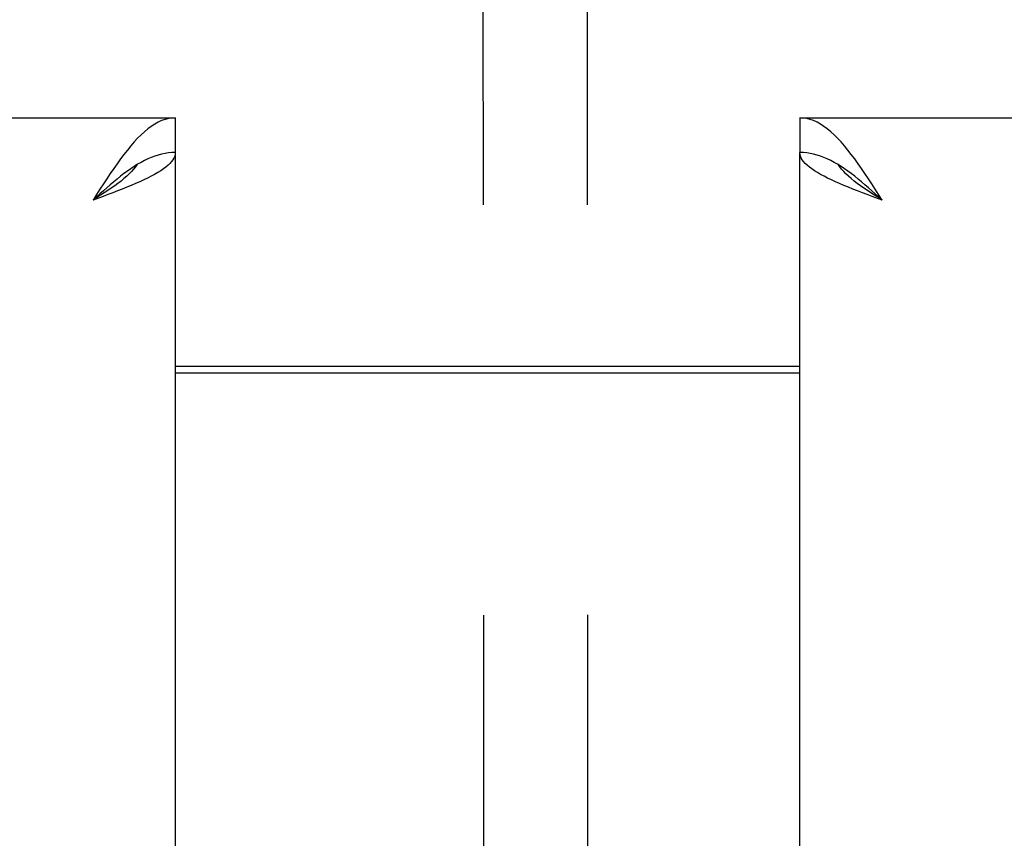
# Model space of a CAD drawing. Header units: inches. Extents: x 0 to 224, y 0 to 145.
# Tile 20 of 63: x 75.49 to 78.44, y 82.04 to 84.5. Entities that reach past the tile are written whole.
import ezdxf

# ---------------------------------------------------------------- set-up
doc = ezdxf.new("R2010")
doc.units = ezdxf.units.IN
doc.header["$LTSCALE"] = 12.302632
doc.header["$MEASUREMENT"] = 0
doc.linetypes.add('HIDDEN', pattern=[0.2, 0.1, -0.1])
doc.layers.get('0').update_dxf_attribs({"linetype": 'CONTINUOUS'})
doc.layers.add('DEFAULT_2', color=8, linetype='HIDDEN')

msp = doc.modelspace()

# ---------------------------------------------------------------- linework, layer by layer
at = {"color": 3, "linetype": 'Continuous'}
for p, q in [((45.0189, 84.2007), (75.9564, 84.2007)), ((77.8314, 84.2007), (108.7689, 84.2007)), ((75.9564, 84.0967), (75.9564, 21.8047)), ((77.8314, 21.8047), (77.8314, 84.0967)), ((75.7396, 83.9651), (75.7099, 83.9542)), ((75.9564, 83.4357), (77.8314, 83.4357))]:
    msp.add_line(p, q, dxfattribs=at)
at = {"color": 7, "linetype": 'Continuous'}
for p, q in [((75.9564, 84.2007), (75.9564, 84.0967)), ((77.8314, 84.2007), (77.8314, 84.0967)), ((75.8537, 84.0672), (75.8434, 84.0613)), ((77.9546, 84.0549), (77.9444, 84.0613)), ((75.9564, 83.4557), (77.8314, 83.4557))]:
    msp.add_line(p, q, dxfattribs=at)
at = {"color": 3, "linetype": 'Continuous'}
for points in [[(75.9564, 84.2007), (75.9461, 84.2001), (75.9358, 84.1986), (75.9256, 84.1959), (75.9153, 84.1923), (75.905, 84.1876), (75.8948, 84.1819), (75.8845, 84.1752), (75.8742, 84.1676), (75.8639, 84.1591), (75.8537, 84.1497), (75.8434, 84.1395), (75.8331, 84.1285), (75.8229, 84.1167), (75.8126, 84.1042)], [(77.9854, 84.0911), (77.9752, 84.1042), (77.9649, 84.1167), (77.9546, 84.1285), (77.9444, 84.1395), (77.9341, 84.1497), (77.9238, 84.1591), (77.9135, 84.1676), (77.9033, 84.1752), (77.893, 84.1819), (77.8827, 84.1876), (77.8725, 84.1923), (77.8622, 84.1959), (77.8519, 84.1986), (77.8416, 84.2001), (77.8314, 84.2007)], [(75.8126, 84.1042), (75.8023, 84.0911), (75.792, 84.0774), (75.7818, 84.0632), (75.7715, 84.0485), (75.7612, 84.0334), (75.751, 84.018), (75.7407, 84.0023), (75.7304, 83.9863), (75.7201, 83.9703), (75.7099, 83.9542)], [(75.9564, 84.0967), (75.9559, 84.0912), (75.9546, 84.0857), (75.9523, 84.0802), (75.9492, 84.0747), (75.9452, 84.0693), (75.9404, 84.0638), (75.9347, 84.0583), (75.9281, 84.0528), (75.9208, 84.0473), (75.9128, 84.0419), (75.9039, 84.0364), (75.8944, 84.0309), (75.8842, 84.0254), (75.8733, 84.0199), (75.8619, 84.0145)], [(77.9379, 84.009), (77.9259, 84.0145), (77.9144, 84.0199), (77.9036, 84.0254), (77.8934, 84.0309), (77.8838, 84.0364), (77.875, 84.0419), (77.8669, 84.0473), (77.8596, 84.0528), (77.8531, 84.0583), (77.8474, 84.0638), (77.8425, 84.0693), (77.8385, 84.0747), (77.8354, 84.0802), (77.8332, 84.0857), (77.8318, 84.0912), (77.8314, 84.0967)], [(78.0779, 83.9542), (78.0676, 83.9703), (78.0573, 83.9863), (78.0471, 84.0023), (78.0368, 84.018), (78.0265, 84.0334), (78.0163, 84.0485), (78.006, 84.0632), (77.9957, 84.0774), (77.9854, 84.0911)], [(75.8619, 84.0145), (75.8499, 84.009), (75.8374, 84.0035), (75.8244, 83.998), (75.811, 83.9925), (75.7973, 83.987), (75.7832, 83.9816), (75.7689, 83.9761), (75.7543, 83.9706), (75.7396, 83.9651)], [(78.0779, 83.9542), (78.0482, 83.9651), (78.0334, 83.9706), (78.0189, 83.9761), (78.0045, 83.9816), (77.9905, 83.987), (77.9767, 83.9925), (77.9633, 83.998), (77.9504, 84.0035), (77.9379, 84.009)]]:
    msp.add_lwpolyline(points, dxfattribs=at)
at = {"color": 7, "linetype": 'Continuous'}
for points in [[(75.9564, 84.0967), (75.9461, 84.0964), (75.9358, 84.0954), (75.9256, 84.0939), (75.9153, 84.0918), (75.905, 84.0891), (75.8948, 84.0858), (75.8845, 84.082), (75.8742, 84.0776), (75.8639, 84.0726), (75.8537, 84.0672)], [(77.9444, 84.0613), (77.9341, 84.0672), (77.9238, 84.0726), (77.9135, 84.0776), (77.9033, 84.082), (77.893, 84.0858), (77.8827, 84.0891), (77.8725, 84.0918), (77.8622, 84.0939), (77.8519, 84.0954), (77.8416, 84.0964), (77.8314, 84.0967)], [(75.8434, 84.0613), (75.8331, 84.0549), (75.8229, 84.0481), (75.8126, 84.0409), (75.8023, 84.0333), (75.792, 84.0254), (75.7818, 84.0172), (75.7715, 84.0087), (75.7612, 84), (75.751, 83.991), (75.7407, 83.982), (75.7304, 83.9728), (75.7201, 83.9635), (75.7099, 83.9542)], [(75.8405, 84.0595), (75.8368, 84.0539), (75.8314, 84.0468), (75.8252, 84.0397), (75.8182, 84.0325), (75.8106, 84.0254), (75.8024, 84.0183), (75.7936, 84.0112), (75.7843, 84.004), (75.7746, 83.9969), (75.7644, 83.9898), (75.7539, 83.9827), (75.7431, 83.9755), (75.7322, 83.9684), (75.7211, 83.9613), (75.7099, 83.9542)], [(78.0779, 83.9542), (78.0667, 83.9613), (78.0556, 83.9684), (78.0446, 83.9755), (78.0339, 83.9827), (78.0233, 83.9898), (78.0132, 83.9969), (78.0034, 84.004), (77.9941, 84.0112), (77.9853, 84.0183), (77.9771, 84.0254), (77.9695, 84.0325), (77.9626, 84.0397), (77.9564, 84.0468), (77.9509, 84.0539), (77.9472, 84.0595)], [(78.0779, 83.9542), (78.0676, 83.9635), (78.0573, 83.9728), (78.0471, 83.982), (78.0368, 83.991), (78.0265, 84), (78.0163, 84.0087), (78.006, 84.0172), (77.9957, 84.0254), (77.9854, 84.0333), (77.9752, 84.0409), (77.9649, 84.0481), (77.9546, 84.0549)]]:
    msp.add_lwpolyline(points, dxfattribs=at)
at = {"layer": 'DEFAULT_2', "color": 8, "linetype": 'HIDDEN'}
for p, q in [((76.8794, 85.1696), (76.8991, 56.1745)), ((77.1919, 85.1699), (77.2116, 56.1747))]:
    msp.add_line(p, q, dxfattribs=at)

doc.saveas('drawing.dxf')
